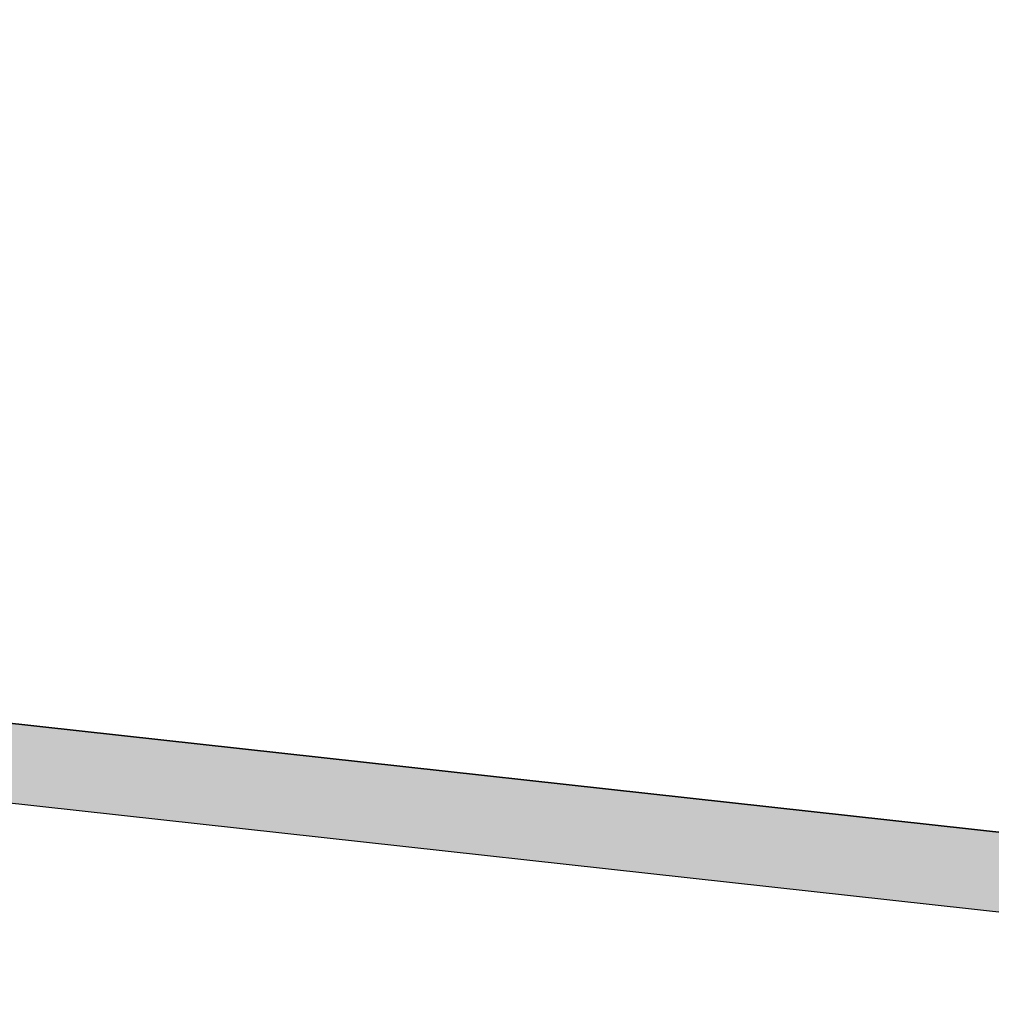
# Model space of a CAD drawing. Extents: x 2 to 87, y -108 to 11.
# Tile 155 of 256: x 41.203 to 41.694, y -49.859 to -49.361. Entities that reach past the tile are written whole.
import ezdxf

# ---------------------------------------------------------------- set-up
doc = ezdxf.new("R2010")
doc.units = 0
doc.header["$MEASUREMENT"] = 0
doc.layers.add('16', color=7, linetype='CONTINUOUS')
doc.layers.add('8', color=7, linetype='CONTINUOUS')

# ---------------------------------------------------------------- blocks, each defined once
blk = doc.blocks.new('*N225')
at = {"layer": '8', "color": 62, "linetype": 'Continuous'}
for p, q in [((-0.7296, 0.181), (0.4195, 0.0544)), ((-0.7339, 0.1413), (0.2834, 0.0291))]:
    blk.add_line(p, q, dxfattribs=at)
for points in [[(-0.7296, 0.181), (-0.7339, 0.1413), (0.4151, 0.0146)], [(-0.7296, 0.181), (-0.7296, 0.181), (0.4195, 0.0544)], [(-0.7296, 0.181), (0.4195, 0.0544), (0.4151, 0.0146)], [(-0.7339, 0.1413), (-0.7339, 0.1413), (0.2834, 0.0291)]]:
    blk.add_solid(points, dxfattribs=at)

msp = doc.modelspace()

# ---------------------------------------------------------------- linework, layer by layer
at = {"layer": '16', "color": 62, "linetype": 'Continuous'}
msp.add_arc((42.12638, -49.81884), 1.156, 83.70858, 173.70858, dxfattribs=at)
at = {"layer": '8', "color": 62, "linetype": 'Continuous'}
for p, q in [((42.1264, -49.8188), (40.9773, -49.6922)), ((40.973, -49.7319), (42.122, -49.8586))]:
    msp.add_line(p, q, dxfattribs=at)

# ---------------------------------------------------------------- block references
msp.add_blockref('*N225', (41.7069, -49.8732), dxfattribs=at)

doc.saveas('drawing.dxf')
